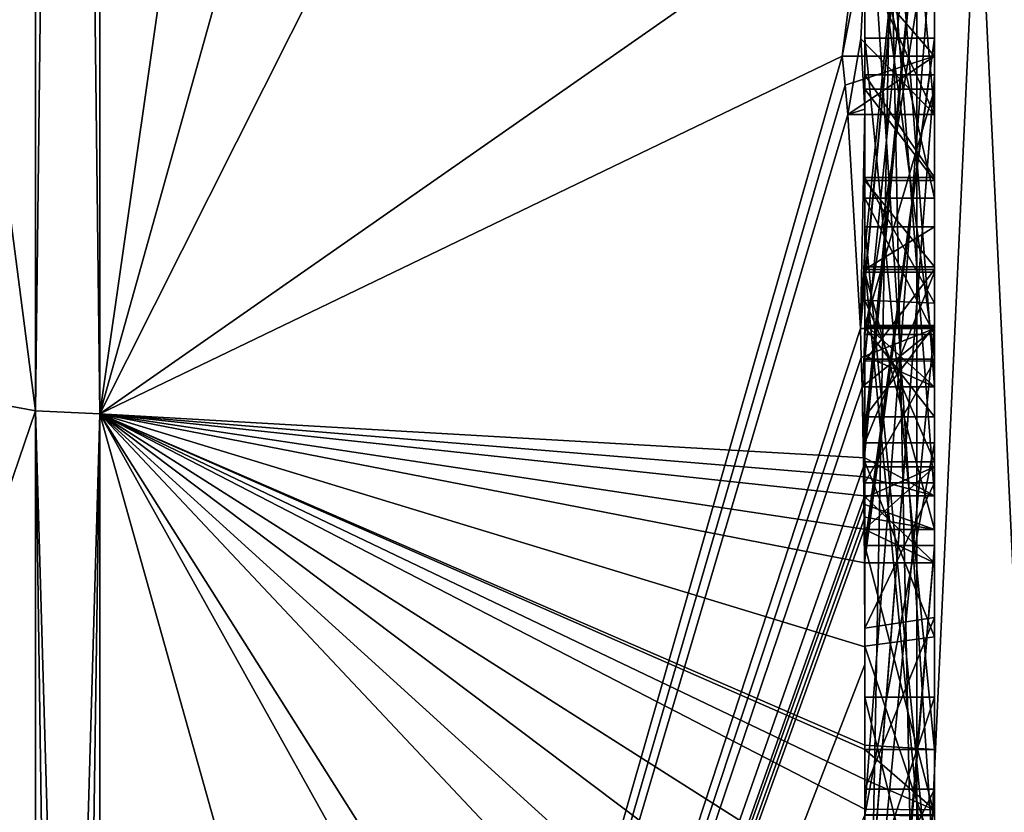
# Model space of a CAD drawing. Extents: x -23 to 470, y -1800 to 0.
# Tile 101 of 256: x 461.96 to 464.8, y -1788.69 to -1786.41. Entities that reach past the tile are written whole.
import ezdxf

# ---------------------------------------------------------------- set-up
doc = ezdxf.new("R2010")
doc.units = 0
doc.header["$LTSCALE"] = 17.087905
for name, color, linetype in [('688', 7, 'CONTINUOUS'), ('693', 7, 'CONTINUOUS'), ('694', 7, 'CONTINUOUS'), ('695', 7, 'CONTINUOUS'), ('696', 7, 'CONTINUOUS'), ('699', 7, 'CONTINUOUS'), ('700', 7, 'CONTINUOUS'), ('703', 7, 'CONTINUOUS'), ('704', 7, 'CONTINUOUS'), ('705', 7, 'CONTINUOUS'), ('708', 7, 'CONTINUOUS'), ('709', 7, 'CONTINUOUS'), ('710', 7, 'CONTINUOUS'), ('711', 7, 'CONTINUOUS'), ('712', 7, 'CONTINUOUS'), ('714', 7, 'CONTINUOUS'), ('715', 7, 'CONTINUOUS'), ('717', 7, 'CONTINUOUS'), ('718', 7, 'CONTINUOUS'), ('722', 7, 'CONTINUOUS'), ('724', 7, 'CONTINUOUS'), ('725', 7, 'CONTINUOUS'), ('726', 7, 'CONTINUOUS'), ('730', 7, 'CONTINUOUS'), ('764', 7, 'CONTINUOUS'), ('765', 7, 'CONTINUOUS'), ('810', 7, 'CONTINUOUS'), ('811', 7, 'CONTINUOUS'), ('812', 7, 'CONTINUOUS'), ('813', 7, 'CONTINUOUS'), ('814', 7, 'CONTINUOUS'), ('819', 7, 'CONTINUOUS'), ('820', 7, 'CONTINUOUS'), ('821', 7, 'CONTINUOUS'), ('825', 7, 'CONTINUOUS'), ('826', 7, 'CONTINUOUS'), ('827', 7, 'CONTINUOUS'), ('828', 7, 'CONTINUOUS'), ('829', 7, 'CONTINUOUS'), ('830', 7, 'CONTINUOUS'), ('831', 7, 'CONTINUOUS'), ('833', 7, 'CONTINUOUS'), ('834', 7, 'CONTINUOUS'), ('835', 7, 'CONTINUOUS'), ('836', 7, 'CONTINUOUS'), ('837', 7, 'CONTINUOUS'), ('838', 7, 'CONTINUOUS'), ('839', 7, 'CONTINUOUS'), ('840', 7, 'CONTINUOUS'), ('841', 7, 'CONTINUOUS'), ('848', 7, 'CONTINUOUS'), ('849', 7, 'CONTINUOUS'), ('851', 7, 'CONTINUOUS'), ('852', 7, 'CONTINUOUS')]:
    doc.layers.add(name, color=color, linetype=linetype)

msp = doc.modelspace()

# ---------------------------------------------------------------- linework, layer by layer
at = {"layer": '688', "linetype": 'CONTINUOUS'}
for points in [[(464.4, -1785.1824, -10.1674), (464.4, -1782.471, -14.7638), (464.4, -1790.0213, -1.6862), (464.4, -1785.1824, -10.1674)], [(464.4, -1787.9233, 5.4201), (464.4, -1788.7004, 4.0741), (464.4, -1782.471, 14.7638), (464.4, -1787.9233, 5.4201)], [(464.4, -1782.471, 14.7638), (464.4, -1788.7004, 4.0741), (464.4, -1790.0213, 1.6862), (464.4, -1782.471, 14.7638)], [(464.4, -1786.8623, 7.2577), (464.4, -1787.9233, 5.4201), (464.4, -1782.471, 14.7638), (464.4, -1786.8623, 7.2577)], [(464.4, -1786.5668, 7.7696), (464.4, -1786.8623, 7.2577), (464.4, -1782.471, 14.7638), (464.4, -1786.5668, 7.7696)], [(464.4, -1785.7982, 9.1008), (464.4, -1786.5668, 7.7696), (464.4, -1782.471, 14.7638), (464.4, -1785.7982, 9.1008)], [(464.4, -1787.6713, -11.6044), (464.4, -1783.1573, -15.9926), (464.4, -1785.1824, -10.1674), (464.4, -1787.6713, -11.6044)], [(464.4, -1787.2856, 12.1078), (464.4, -1785.5888, 9.4636), (464.4, -1784.868, 10.712), (464.4, -1787.2856, 12.1078)], [(464.4, -1785.0701, 11.2166), (464.4, -1785.9098, 12.2243), (464.4, -1786.6649, 12.8527), (464.4, -1785.0701, 11.2166)], [(464.4, -1787.0722, 12.3725), (464.4, -1785.0701, 11.2166), (464.4, -1786.6649, 12.8527), (464.4, -1787.0722, 12.3725)], [(464.4, -1785.3536, -9.871), (464.4, -1785.1824, -10.1674), (464.4, -1790.0213, -1.6862), (464.4, -1785.3536, -9.871)], [(464.4, -1787.3864, -11.0446), (464.4, -1785.3536, -9.871), (464.4, -1785.8936, -8.9356), (464.4, -1787.3864, -11.0446)], [(464.4, -1785.8936, -8.9356), (464.4, -1785.3536, -9.871), (464.4, -1790.0213, -1.6862), (464.4, -1785.8936, -8.9356)], [(464.4, -1787.5981, 11.7025), (464.4, -1785.5888, 9.4636), (464.4, -1787.4432, 11.9061), (464.4, -1787.5981, 11.7025)], [(464.4, -1787.4432, 11.9061), (464.4, -1785.5888, 9.4636), (464.4, -1787.2856, 12.1078), (464.4, -1787.4432, 11.9061)], [(464.4, -1788.8863, 9.752), (464.4, -1786.5668, 7.7696), (464.4, -1785.7982, 9.1008), (464.4, -1788.8863, 9.752)], [(464.4, -1786.0881, -8.5986), (464.4, -1785.8936, -8.9356), (464.4, -1790.0213, -1.6862), (464.4, -1786.0881, -8.5986)], [(464.4, -1785.9098, 12.2243), (464.4, -1786.2421, 13.3196), (464.4, -1786.6649, 12.8527), (464.4, -1785.9098, 12.2243)], [(464.4, -1786.9225, 10.4447), (464.4, -1787.3148, 9.7653), (464.4, -1786.0428, 9.4851), (464.4, -1786.9225, 10.4447)], [(464.4, -1788.6844, -10.0976), (464.4, -1786.0881, -8.5986), (464.4, -1786.8713, -7.8502), (464.4, -1788.6844, -10.0976)], [(464.4, -1786.8713, -7.8502), (464.4, -1786.0881, -8.5986), (464.4, -1786.608, -7.6982), (464.4, -1786.8713, -7.8502)], [(464.4, -1786.608, -7.6982), (464.4, -1786.0881, -8.5986), (464.4, -1790.0213, -1.6862), (464.4, -1786.608, -7.6982)], [(464.4, -1787.9214, -11.2588), (464.4, -1786.4607, -9.2163), (464.4, -1788.4993, -10.3934), (464.4, -1787.9214, -11.2588)], [(464.4, -1789.158, 9.2656), (464.4, -1786.5668, 7.7696), (464.4, -1789.024, 9.5097), (464.4, -1789.158, 9.2656)], [(464.4, -1789.024, 9.5097), (464.4, -1786.5668, 7.7696), (464.4, -1788.8863, 9.752), (464.4, -1789.024, 9.5097)], [(464.4, -1787.2894, -6.5179), (464.4, -1786.608, -7.6982), (464.4, -1790.0213, -1.6862), (464.4, -1787.2894, -6.5179)], [(464.4, -1787.2164, 6.8471), (464.4, -1787.9233, 5.4201), (464.4, -1786.8623, 7.2577), (464.4, -1787.2164, 6.8471)], [(464.4, -1787.1201, -7.4194), (464.4, -1788.6844, -10.0976), (464.4, -1786.8713, -7.8502), (464.4, -1787.1201, -7.4194)], [(464.4, -1787.0044, 7.6196), (464.4, -1789.0759, 8.8156), (464.4, -1787.1278, 7.406), (464.4, -1787.0044, 7.6196)], [(464.4, -1788.9428, -9.0462), (464.4, -1788.6844, -10.0976), (464.4, -1787.1201, -7.4194), (464.4, -1788.9428, -9.0462)], [(464.4, -1789.1915, -8.6153), (464.4, -1788.9428, -9.0462), (464.4, -1787.1201, -7.4194), (464.4, -1789.1915, -8.6153)], [(464.4, -1787.1278, 7.406), (464.4, -1789.0759, 8.8156), (464.4, -1787.3925, 7.1131), (464.4, -1787.1278, 7.406)], [(464.4, -1787.1358, 10.6833), (464.4, -1787.8058, 11.4205), (464.4, -1787.6281, 9.8308), (464.4, -1787.1358, 10.6833)], [(464.4, -1787.6825, 6.6419), (464.4, -1787.9233, 5.4201), (464.4, -1787.2164, 6.8471), (464.4, -1787.6825, 6.6419)], [(464.4, -1787.5527, -6.67), (464.4, -1787.2894, -6.5179), (464.4, -1790.0213, -1.6862), (464.4, -1787.5527, -6.67)], [(464.4, -1787.2944, -7.1174), (464.4, -1787.5527, -6.67), (464.4, -1789.3659, -8.3134), (464.4, -1787.2944, -7.1174)], [(464.4, -1787.3925, 7.1131), (464.4, -1789.0759, 8.8156), (464.4, -1787.7428, 6.9829), (464.4, -1787.3925, 7.1131)], [(464.4, -1789.3659, -8.3134), (464.4, -1787.5527, -6.67), (464.4, -1790.0213, -1.6862), (464.4, -1789.3659, -8.3134)], [(464.4, -1787.6281, 9.8308), (464.4, -1787.8058, 11.4205), (464.4, -1788.2671, 10.7532), (464.4, -1787.6281, 9.8308)], [(464.4, -1788.7017, 10.0683), (464.4, -1787.6281, 9.8308), (464.4, -1788.2671, 10.7532), (464.4, -1788.7017, 10.0683)], [(464.4, -1788.2139, 6.6461), (464.4, -1787.9233, 5.4201), (464.4, -1787.6825, 6.6419), (464.4, -1788.2139, 6.6461)], [(464.4, -1787.7428, 6.9829), (464.4, -1789.0759, 8.8156), (464.4, -1788.1618, 7.0093), (464.4, -1787.7428, 6.9829)], [(464.4, -1788.2162, -10.8298), (464.4, -1787.9214, -11.2588), (464.4, -1788.4993, -10.3934), (464.4, -1788.2162, -10.8298)], [(464.4, -1790.2826, 6.7822), (464.4, -1787.9233, 5.4201), (464.4, -1789.9704, 7.5706), (464.4, -1790.2826, 6.7822)], [(464.4, -1789.9704, 7.5706), (464.4, -1787.9233, 5.4201), (464.4, -1789.3232, 7.2874), (464.4, -1789.9704, 7.5706)], [(464.4, -1789.3232, 7.2874), (464.4, -1787.9233, 5.4201), (464.4, -1788.8118, 6.8832), (464.4, -1789.3232, 7.2874)], [(464.4, -1788.8118, 6.8832), (464.4, -1787.9233, 5.4201), (464.4, -1788.2139, 6.6461), (464.4, -1788.8118, 6.8832)], [(464.4, -1788.1618, 7.0093), (464.4, -1789.0759, 8.8156), (464.4, -1788.6269, 7.2036), (464.4, -1788.1618, 7.0093)], [(464.4, -1788.3609, 5.2701), (464.4, -1789.1656, 5.7347), (464.4, -1788.9637, 4.2261), (464.4, -1788.3609, 5.2701)], [(464.4, -1788.6269, 7.2036), (464.4, -1789.0759, 8.8156), (464.4, -1789.0302, 7.509), (464.4, -1788.6269, 7.2036)], [(464.4, -1788.946, -9.648), (464.4, -1788.6844, -10.0976), (464.4, -1788.9428, -9.0462), (464.4, -1788.946, -9.648)]]:
    msp.add_3dface(points, dxfattribs=at)
at = {"layer": '693', "linetype": 'CONTINUOUS'}
for points in [[(462.1949, -1787.544, 15.544), (464.4, -1772.1257, 19.4998), (462.1949, -1772, 21.9825), (462.1949, -1787.544, 15.544)], [(464.4, -1779.6608, 17.9321), (464.4, -1772.1257, 19.4998), (462.1949, -1787.544, 15.544), (464.4, -1779.6608, 17.9321)], [(464.4, -1786.0038, 13.5699), (464.4, -1779.6608, 17.9321), (462.1949, -1787.544, 15.544), (464.4, -1786.0038, 13.5699)], [(464.3341, -1786.5125, 13.8636), (464.4, -1786.0038, 13.5699), (462.1949, -1787.544, 15.544), (464.3341, -1786.5125, 13.8636)], [(464.3834, -1786.2602, 13.718), (464.4, -1786.0038, 13.5699), (464.3341, -1786.5125, 13.8636), (464.3834, -1786.2602, 13.718)], [(464.4, -1786.6649, 12.8527), (464.4, -1786.2421, 13.3196), (464.3877, -1786.4626, 13.4469), (464.4, -1786.6649, 12.8527)], [(464.3508, -1786.6805, 13.5727), (464.4, -1786.6649, 12.8527), (464.3877, -1786.4626, 13.4469), (464.3508, -1786.6805, 13.5727)], [(464.3429, -1786.5961, 13.7189), (464.3341, -1786.5125, 13.8636), (462.1949, -1793.9825), (464.3429, -1786.5961, 13.7189)], [(462.1949, -1793.9825), (464.3341, -1786.5125, 13.8636), (462.1949, -1787.544, 15.544), (462.1949, -1793.9825)], [(464.3508, -1786.6805, 13.5727), (464.3429, -1786.5961, 13.7189), (462.1949, -1793.9825), (464.3508, -1786.6805, 13.5727)], [(464.3867, -1787.2981, 12.5029), (464.3508, -1786.6805, 13.5727), (462.1949, -1793.9825), (464.3867, -1787.2981, 12.5029)], [(464.4, -1786.6649, 12.8527), (464.3508, -1786.6805, 13.5727), (464.3867, -1787.2981, 12.5029), (464.4, -1786.6649, 12.8527)], [(464.4, -1787.0722, 12.3725), (464.4, -1786.6649, 12.8527), (464.3867, -1787.2981, 12.5029), (464.4, -1787.0722, 12.3725)], [(464.3967, -1787.1853, 12.4378), (464.4, -1787.0722, 12.3725), (464.3867, -1787.2981, 12.5029), (464.3967, -1787.1853, 12.4378)], [(464.3893, -1787.3819, 12.3577), (464.3867, -1787.2981, 12.5029), (462.1949, -1793.9825), (464.3893, -1787.3819, 12.3577)], [(464.4, -1787.4432, 11.9061), (464.4, -1787.2856, 12.1078), (464.3979, -1787.376, 12.1599), (464.4, -1787.4432, 11.9061)], [(464.3915, -1787.4661, 12.212), (464.3893, -1787.3819, 12.3577), (462.1949, -1793.9825), (464.3915, -1787.4661, 12.212)], [(464.3915, -1787.4661, 12.212), (464.4, -1787.4432, 11.9061), (464.3979, -1787.376, 12.1599), (464.3915, -1787.4661, 12.212)], [(464.4, -1787.4432, 11.9061), (464.3915, -1787.4661, 12.212), (464.3958, -1787.6968, 11.8124), (464.4, -1787.4432, 11.9061)], [(464.3989, -1787.6475, 11.7575), (464.4, -1787.4432, 11.9061), (464.3958, -1787.6968, 11.8124), (464.3989, -1787.6475, 11.7575)], [(464.4, -1787.5981, 11.7025), (464.4, -1787.4432, 11.9061), (464.3989, -1787.6475, 11.7575), (464.4, -1787.5981, 11.7025)], [(464.3958, -1787.6968, 11.8124), (464.3915, -1787.4661, 12.212), (462.1949, -1793.9825), (464.3958, -1787.6968, 11.8124)], [(464.3969, -1787.787, 11.656), (464.3958, -1787.6968, 11.8124), (462.1949, -1793.9825), (464.3969, -1787.787, 11.656)], [(464.3978, -1787.8775, 11.4994), (464.3969, -1787.787, 11.656), (462.1949, -1793.9825), (464.3978, -1787.8775, 11.4994)], [(464.4, -1788.2671, 10.7532), (464.4, -1787.8058, 11.4205), (462.1949, -1793.9825), (464.4, -1788.2671, 10.7532)], [(464.4, -1787.8058, 11.4205), (464.3995, -1787.8416, 11.46), (462.1949, -1793.9825), (464.4, -1787.8058, 11.4205)], [(464.3995, -1787.8416, 11.46), (464.3978, -1787.8775, 11.4994), (462.1949, -1793.9825), (464.3995, -1787.8416, 11.46)], [(464.4, -1788.7017, 10.0683), (464.4, -1788.2671, 10.7532), (462.1949, -1793.9825), (464.4, -1788.7017, 10.0683)]]:
    msp.add_3dface(points, dxfattribs=at)
at = {"layer": '694', "linetype": 'CONTINUOUS'}
for points in [[(462.1949, -1772, -21.9825), (464.4, -1783.1573, -15.9926), (462.1949, -1787.544, -15.544), (462.1949, -1772, -21.9825)], [(464.4, -1783.1573, -15.9926), (464.4, -1787.6713, -11.6044), (462.1949, -1787.544, -15.544), (464.4, -1783.1573, -15.9926)], [(464.4, -1788.2162, -10.8298), (464.4, -1788.4993, -10.3934), (462.1949, -1787.544, -15.544), (464.4, -1788.2162, -10.8298)], [(464.4, -1788.2162, -10.8298), (462.1949, -1787.544, -15.544), (464.3985, -1787.974, -11.3323), (464.4, -1788.2162, -10.8298)], [(462.1949, -1787.544, -15.544), (464.4, -1787.6713, -11.6044), (464.3992, -1787.7259, -11.6359), (462.1949, -1787.544, -15.544)], [(464.4, -1788.6844, -10.0976), (464.4, -1788.946, -9.648), (462.1949, -1787.544, -15.544), (464.4, -1788.6844, -10.0976)], [(464.4, -1788.6844, -10.0976), (462.1949, -1787.544, -15.544), (464.4, -1788.599, -10.2496), (464.4, -1788.6844, -10.0976)], [(462.1949, -1787.544, -15.544), (464.4, -1788.946, -9.648), (464.4, -1789.2061, -9.1982), (462.1949, -1787.544, -15.544)], [(464.4, -1791.0336, -4.2391), (464.4, -1791.5), (462.1949, -1787.544, -15.544), (464.4, -1791.0336, -4.2391)], [(464.4, -1791.0336, -4.2391), (462.1949, -1787.544, -15.544), (464.3979, -1789.8875, -8.0179), (464.4, -1791.0336, -4.2391)], [(464.4, -1791.5), (463.7691, -1793.1602), (462.1949, -1787.544, -15.544), (464.4, -1791.5)], [(463.7691, -1793.1602), (462.1949, -1793.9825), (462.1949, -1787.544, -15.544), (463.7691, -1793.1602)], [(464.3979, -1789.8875, -8.0179), (462.1949, -1787.544, -15.544), (464.3996, -1789.5472, -8.6073), (464.3979, -1789.8875, -8.0179)], [(464.3996, -1789.5472, -8.6073), (462.1949, -1787.544, -15.544), (464.4, -1789.2061, -9.1982), (464.3996, -1789.5472, -8.6073)], [(464.4, -1788.599, -10.2496), (462.1949, -1787.544, -15.544), (464.4, -1788.5119, -10.4006), (464.4, -1788.599, -10.2496)], [(464.4, -1788.5119, -10.4006), (462.1949, -1787.544, -15.544), (464.4, -1788.4993, -10.3934), (464.4, -1788.5119, -10.4006)], [(464.3985, -1787.974, -11.3323), (462.1949, -1787.544, -15.544), (464.3978, -1787.8771, -11.5), (464.3985, -1787.974, -11.3323)], [(464.3978, -1787.8771, -11.5), (462.1949, -1787.544, -15.544), (464.3969, -1787.7805, -11.6674), (464.3978, -1787.8771, -11.5)], [(464.3969, -1787.7805, -11.6674), (462.1949, -1787.544, -15.544), (464.3992, -1787.7259, -11.6359), (464.3969, -1787.7805, -11.6674)], [(464.4, -1787.9214, -11.2588), (464.4, -1788.2162, -10.8298), (464.3985, -1787.974, -11.3323), (464.4, -1787.9214, -11.2588)], [(464.3996, -1787.9477, -11.2955), (464.4, -1787.9214, -11.2588), (464.3985, -1787.974, -11.3323), (464.3996, -1787.9477, -11.2955)]]:
    msp.add_3dface(points, dxfattribs=at)
at = {"layer": '695', "linetype": 'CONTINUOUS'}
for points in [[(460, -1787.1626, -15.1637), (460, -1772, -21.4438), (462.0094, -1787.535, -15.535), (460, -1787.1626, -15.1637)], [(462.0094, -1787.535, -15.535), (460, -1772, -21.4438), (462.0094, -1772, -21.9698), (462.0094, -1787.535, -15.535)], [(460, -1793.444), (460, -1787.1626, -15.1637), (462.0094, -1793.9698, 0), (460, -1793.444)], [(462.0094, -1793.9698, 0), (460, -1787.1626, -15.1637), (462.0094, -1787.535, -15.535), (462.0094, -1793.9698, 0)]]:
    msp.add_3dface(points, dxfattribs=at)
at = {"layer": '696', "linetype": 'CONTINUOUS'}
for points in [[(460, -1772, 21.4438), (460, -1787.1626, 15.1637), (462.0094, -1772, 21.9698), (460, -1772, 21.4438)], [(462.0094, -1772, 21.9698), (460, -1787.1626, 15.1637), (462.0094, -1787.535, 15.535), (462.0094, -1772, 21.9698)], [(460, -1787.1626, 15.1637), (460, -1793.444), (462.0094, -1787.535, 15.535), (460, -1787.1626, 15.1637)], [(460, -1793.444), (462.0094, -1793.9698, 0), (462.0094, -1787.535, 15.535), (460, -1793.444)]]:
    msp.add_3dface(points, dxfattribs=at)
at = {"layer": '699', "linetype": 'CONTINUOUS'}
for points in [[(462.1949, -1787.544, 15.544), (462.1949, -1772, 21.9825), (462.0094, -1787.535, 15.535), (462.1949, -1787.544, 15.544)], [(462.1949, -1772, 21.9825), (462.0094, -1772, 21.9698), (462.0094, -1787.535, 15.535), (462.1949, -1772, 21.9825)], [(462.0094, -1793.9698, 0), (462.1949, -1787.544, 15.544), (462.0094, -1787.535, 15.535), (462.0094, -1793.9698, 0)], [(462.1949, -1787.544, 15.544), (462.0094, -1793.9698, 0), (462.1016, -1793.9849, 0), (462.1949, -1787.544, 15.544)], [(462.1949, -1793.9825), (462.1949, -1787.544, 15.544), (462.1016, -1793.9849, 0), (462.1949, -1793.9825)]]:
    msp.add_3dface(points, dxfattribs=at)
at = {"layer": '700', "linetype": 'CONTINUOUS'}
for points in [[(462.1949, -1772, -21.9825), (462.1949, -1787.544, -15.544), (462.0094, -1772, -21.9698), (462.1949, -1772, -21.9825)], [(462.1949, -1787.544, -15.544), (462.0094, -1787.535, -15.535), (462.0094, -1772, -21.9698), (462.1949, -1787.544, -15.544)], [(462.1949, -1787.544, -15.544), (462.1949, -1793.9825), (462.0094, -1787.535, -15.535), (462.1949, -1787.544, -15.544)], [(462.0094, -1787.535, -15.535), (462.1949, -1793.9825), (462.1016, -1793.9849, 0), (462.0094, -1787.535, -15.535)], [(462.0094, -1793.9698, 0), (462.0094, -1787.535, -15.535), (462.1016, -1793.9849, 0), (462.0094, -1793.9698, 0)]]:
    msp.add_3dface(points, dxfattribs=at)
at = {"layer": '703', "linetype": 'CONTINUOUS'}
for points in [[(464.6, -1787.7805, -11.6674), (464.6, -1785.1824, -10.1674), (464.6, -1785.3536, -9.871), (464.6, -1787.7805, -11.6674)], [(464.6, -1787.3864, -11.0446), (464.6, -1787.7805, -11.6674), (464.6, -1785.3536, -9.871), (464.6, -1787.3864, -11.0446)], [(464.6, -1786.4607, -9.2163), (464.6, -1787.974, -11.3323), (464.6, -1785.8936, -8.9356), (464.6, -1786.4607, -9.2163)], [(464.6, -1785.8936, -8.9356), (464.6, -1787.974, -11.3323), (464.6, -1787.3864, -11.0446), (464.6, -1785.8936, -8.9356)], [(464.6, -1786.0881, -8.5986), (464.6, -1786.4607, -9.2163), (464.6, -1785.8936, -8.9356), (464.6, -1786.0881, -8.5986)], [(464.6, -1788.5119, -10.4006), (464.6, -1786.4607, -9.2163), (464.6, -1786.0881, -8.5986), (464.6, -1788.5119, -10.4006)], [(464.6, -1788.6862, -10.0986), (464.6, -1788.5119, -10.4006), (464.6, -1786.0881, -8.5986), (464.6, -1788.6862, -10.0986)], [(464.6, -1786.608, -7.6982), (464.6, -1787.2894, -6.5179), (464.6, -1786.8713, -7.8502), (464.6, -1786.608, -7.6982)], [(464.6, -1786.8713, -7.8502), (464.6, -1787.2894, -6.5179), (464.6, -1787.1201, -7.4194), (464.6, -1786.8713, -7.8502)], [(464.6, -1787.2894, -6.5179), (464.6, -1787.2944, -7.1174), (464.6, -1787.1201, -7.4194), (464.6, -1787.2894, -6.5179)], [(464.6, -1787.1201, -7.4194), (464.6, -1787.2944, -7.1174), (464.6, -1789.1915, -8.6153), (464.6, -1787.1201, -7.4194)], [(464.6, -1787.5527, -6.67), (464.6, -1787.2944, -7.1174), (464.6, -1787.2894, -6.5179), (464.6, -1787.5527, -6.67)], [(464.6, -1787.2944, -7.1174), (464.6, -1789.3659, -8.3134), (464.6, -1789.1915, -8.6153), (464.6, -1787.2944, -7.1174)], [(464.6, -1787.974, -11.3323), (464.6, -1787.7805, -11.6674), (464.6, -1787.3864, -11.0446), (464.6, -1787.974, -11.3323)]]:
    msp.add_3dface(points, dxfattribs=at)
at = {"layer": '704', "linetype": 'CONTINUOUS'}
for points in [[(464.4, -1787.1201, -7.4194), (464.4, -1786.8713, -7.8502), (464.6, -1787.1201, -7.4194), (464.4, -1787.1201, -7.4194)], [(464.4, -1786.8713, -7.8502), (464.6, -1786.8713, -7.8502), (464.6, -1787.1201, -7.4194), (464.4, -1786.8713, -7.8502)]]:
    msp.add_3dface(points, dxfattribs=at)
at = {"layer": '705', "linetype": 'CONTINUOUS'}
for points in [[(464.4, -1789.1915, -8.6153), (464.4, -1787.1201, -7.4194), (464.6, -1789.1915, -8.6153), (464.4, -1789.1915, -8.6153)], [(464.4, -1787.1201, -7.4194), (464.6, -1787.1201, -7.4194), (464.6, -1789.1915, -8.6153), (464.4, -1787.1201, -7.4194)]]:
    msp.add_3dface(points, dxfattribs=at)
at = {"layer": '708', "linetype": 'CONTINUOUS'}
for points in [[(464.3978, -1787.8771, -11.5), (464.3969, -1787.7805, -11.6674), (464.6, -1787.974, -11.3323), (464.3978, -1787.8771, -11.5)], [(464.3969, -1787.7805, -11.6674), (464.6, -1787.7805, -11.6674), (464.6, -1787.974, -11.3323), (464.3969, -1787.7805, -11.6674)], [(464.3985, -1787.974, -11.3323), (464.3978, -1787.8771, -11.5), (464.6, -1787.974, -11.3323), (464.3985, -1787.974, -11.3323)]]:
    msp.add_3dface(points, dxfattribs=at)
at = {"layer": '709', "linetype": 'CONTINUOUS'}
for points in [[(464.3996, -1787.9477, -11.2955), (464.3985, -1787.974, -11.3323), (464.6, -1786.4607, -9.2163), (464.3996, -1787.9477, -11.2955)], [(464.3985, -1787.974, -11.3323), (464.6, -1787.974, -11.3323), (464.6, -1786.4607, -9.2163), (464.3985, -1787.974, -11.3323)], [(464.4, -1787.9214, -11.2588), (464.3996, -1787.9477, -11.2955), (464.6, -1786.4607, -9.2163), (464.4, -1787.9214, -11.2588)], [(464.4, -1786.4607, -9.2163), (464.4, -1787.9214, -11.2588), (464.6, -1786.4607, -9.2163), (464.4, -1786.4607, -9.2163)]]:
    msp.add_3dface(points, dxfattribs=at)
at = {"layer": '710', "linetype": 'CONTINUOUS'}
for points in [[(464.4, -1788.4993, -10.3934), (464.4, -1786.4607, -9.2163), (464.6, -1788.5119, -10.4006), (464.4, -1788.4993, -10.3934)], [(464.4, -1786.4607, -9.2163), (464.6, -1786.4607, -9.2163), (464.6, -1788.5119, -10.4006), (464.4, -1786.4607, -9.2163)], [(464.4, -1788.5119, -10.4006), (464.4, -1788.4993, -10.3934), (464.6, -1788.5119, -10.4006), (464.4, -1788.5119, -10.4006)]]:
    msp.add_3dface(points, dxfattribs=at)
at = {"layer": '711', "linetype": 'CONTINUOUS'}
for points in [[(464.4, -1788.599, -10.2496), (464.4, -1788.5119, -10.4006), (464.6, -1788.6862, -10.0986), (464.4, -1788.599, -10.2496)], [(464.4, -1788.5119, -10.4006), (464.6, -1788.5119, -10.4006), (464.6, -1788.6862, -10.0986), (464.4, -1788.5119, -10.4006)], [(464.4, -1788.6844, -10.0976), (464.4, -1788.599, -10.2496), (464.6, -1788.6862, -10.0986), (464.4, -1788.6844, -10.0976)]]:
    msp.add_3dface(points, dxfattribs=at)
at = {"layer": '712', "linetype": 'CONTINUOUS'}
for points in [[(464.4, -1786.0881, -8.5986), (464.4, -1788.6844, -10.0976), (464.6, -1786.0881, -8.5986), (464.4, -1786.0881, -8.5986)], [(464.4, -1788.6844, -10.0976), (464.6, -1788.6862, -10.0986), (464.6, -1786.0881, -8.5986), (464.4, -1788.6844, -10.0976)]]:
    msp.add_3dface(points, dxfattribs=at)
at = {"layer": '714', "linetype": 'CONTINUOUS'}
for points in [[(464.4, -1787.3864, -11.0446), (464.4, -1785.8936, -8.9356), (464.6, -1787.3864, -11.0446), (464.4, -1787.3864, -11.0446)], [(464.4, -1785.8936, -8.9356), (464.6, -1785.8936, -8.9356), (464.6, -1787.3864, -11.0446), (464.4, -1785.8936, -8.9356)]]:
    msp.add_3dface(points, dxfattribs=at)
at = {"layer": '715', "linetype": 'CONTINUOUS'}
for points in [[(464.4, -1785.3536, -9.871), (464.4, -1787.3864, -11.0446), (464.6, -1785.3536, -9.871), (464.4, -1785.3536, -9.871)], [(464.4, -1787.3864, -11.0446), (464.6, -1787.3864, -11.0446), (464.6, -1785.3536, -9.871), (464.4, -1787.3864, -11.0446)]]:
    msp.add_3dface(points, dxfattribs=at)
at = {"layer": '717', "linetype": 'CONTINUOUS'}
for points in [[(464.4, -1787.6713, -11.6044), (464.4, -1785.1824, -10.1674), (464.6, -1787.7805, -11.6674), (464.4, -1787.6713, -11.6044)], [(464.4, -1785.1824, -10.1674), (464.6, -1785.1824, -10.1674), (464.6, -1787.7805, -11.6674), (464.4, -1785.1824, -10.1674)], [(464.3992, -1787.7259, -11.6359), (464.4, -1787.6713, -11.6044), (464.6, -1787.7805, -11.6674), (464.3992, -1787.7259, -11.6359)], [(464.3969, -1787.7805, -11.6674), (464.3992, -1787.7259, -11.6359), (464.6, -1787.7805, -11.6674), (464.3969, -1787.7805, -11.6674)]]:
    msp.add_3dface(points, dxfattribs=at)
at = {"layer": '718', "linetype": 'CONTINUOUS'}
for points in [[(464.6, -1786.6805, 13.5727), (464.6, -1784.4525, 12.2864), (464.6, -1783.9144, 12.3636), (464.6, -1786.6805, 13.5727)], [(464.6, -1786.5125, 13.8636), (464.6, -1786.6805, 13.5727), (464.6, -1783.9144, 12.3636), (464.6, -1786.5125, 13.8636)], [(464.6, -1787.4661, 12.212), (464.6, -1784.868, 10.712), (464.6, -1785.0701, 11.2166), (464.6, -1787.4661, 12.212)], [(464.6, -1787.2981, 12.5029), (464.6, -1787.4661, 12.212), (464.6, -1785.0701, 11.2166), (464.6, -1787.2981, 12.5029)], [(464.6, -1785.5888, 9.4636), (464.6, -1787.6968, 11.8124), (464.6, -1786.9225, 10.4447), (464.6, -1785.5888, 9.4636)], [(464.6, -1786.0428, 9.4851), (464.6, -1785.5888, 9.4636), (464.6, -1786.9225, 10.4447), (464.6, -1786.0428, 9.4851)], [(464.6, -1788.8863, 9.752), (464.6, -1785.7982, 9.1008), (464.6, -1788.7035, 10.0687), (464.6, -1788.8863, 9.752)], [(464.6, -1788.7035, 10.0687), (464.6, -1785.7982, 9.1008), (464.6, -1787.6281, 9.8308), (464.6, -1788.7035, 10.0687)], [(464.6, -1787.6281, 9.8308), (464.6, -1785.7982, 9.1008), (464.6, -1787.3148, 9.7653), (464.6, -1787.6281, 9.8308)], [(464.6, -1787.3148, 9.7653), (464.6, -1785.7982, 9.1008), (464.6, -1786.0428, 9.4851), (464.6, -1787.3148, 9.7653)], [(464.6, -1786.5668, 7.7696), (464.6, -1789.1649, 9.2696), (464.6, -1789.0759, 8.8156), (464.6, -1786.5668, 7.7696)], [(464.6, -1786.8623, 7.2577), (464.6, -1786.5668, 7.7696), (464.6, -1787.0044, 7.6196), (464.6, -1786.8623, 7.2577)], [(464.6, -1786.5668, 7.7696), (464.6, -1789.0759, 8.8156), (464.6, -1787.0044, 7.6196), (464.6, -1786.5668, 7.7696)], [(464.6, -1787.2248, 6.8404), (464.6, -1786.8623, 7.2577), (464.6, -1787.3909, 7.1138), (464.6, -1787.2248, 6.8404)], [(464.6, -1787.3909, 7.1138), (464.6, -1786.8623, 7.2577), (464.6, -1787.1278, 7.406), (464.6, -1787.3909, 7.1138)], [(464.6, -1787.1278, 7.406), (464.6, -1786.8623, 7.2577), (464.6, -1787.0044, 7.6196), (464.6, -1787.1278, 7.406)], [(464.6, -1787.1358, 10.6833), (464.6, -1787.6281, 9.8308), (464.6, -1786.9225, 10.4447), (464.6, -1787.1358, 10.6833)], [(464.6, -1787.6281, 9.8308), (464.6, -1787.3148, 9.7653), (464.6, -1786.9225, 10.4447), (464.6, -1787.6281, 9.8308)], [(464.6, -1787.6968, 11.8124), (464.6, -1787.1358, 10.6833), (464.6, -1786.9225, 10.4447), (464.6, -1787.6968, 11.8124)], [(464.6, -1787.8775, 11.4994), (464.6, -1787.1358, 10.6833), (464.6, -1787.6968, 11.8124), (464.6, -1787.8775, 11.4994)], [(464.6, -1787.6825, 6.6419), (464.6, -1787.2248, 6.8404), (464.6, -1788.1316, 7.0018), (464.6, -1787.6825, 6.6419)], [(464.6, -1788.1316, 7.0018), (464.6, -1787.2248, 6.8404), (464.6, -1787.7428, 6.9829), (464.6, -1788.1316, 7.0018)], [(464.6, -1787.7428, 6.9829), (464.6, -1787.2248, 6.8404), (464.6, -1787.3909, 7.1138), (464.6, -1787.7428, 6.9829)], [(464.6, -1788.1869, 6.6399), (464.6, -1787.6825, 6.6419), (464.6, -1789.346, 7.3126), (464.6, -1788.1869, 6.6399)], [(464.6, -1789.346, 7.3126), (464.6, -1787.6825, 6.6419), (464.6, -1789.5904, 7.7501), (464.6, -1789.346, 7.3126)], [(464.6, -1789.5904, 7.7501), (464.6, -1787.6825, 6.6419), (464.6, -1788.6269, 7.2036), (464.6, -1789.5904, 7.7501)], [(464.6, -1788.6269, 7.2036), (464.6, -1787.6825, 6.6419), (464.6, -1788.1316, 7.0018), (464.6, -1788.6269, 7.2036)], [(464.6, -1787.9233, 5.4201), (464.6, -1790.5214, 6.9201), (464.6, -1790.4324, 6.4661), (464.6, -1787.9233, 5.4201)], [(464.6, -1788.7004, 4.0741), (464.6, -1787.9233, 5.4201), (464.6, -1788.9637, 4.2261), (464.6, -1788.7004, 4.0741)], [(464.6, -1788.9637, 4.2261), (464.6, -1787.9233, 5.4201), (464.6, -1788.3609, 5.2701), (464.6, -1788.9637, 4.2261)], [(464.6, -1788.3609, 5.2701), (464.6, -1787.9233, 5.4201), (464.6, -1789.1656, 5.7347), (464.6, -1788.3609, 5.2701)], [(464.6, -1789.1656, 5.7347), (464.6, -1787.9233, 5.4201), (464.6, -1789.4289, 5.8867), (464.6, -1789.1656, 5.7347)], [(464.6, -1789.4289, 5.8867), (464.6, -1787.9233, 5.4201), (464.6, -1790.4324, 6.4661), (464.6, -1789.4289, 5.8867)], [(464.6, -1788.8118, 6.8832), (464.6, -1788.1869, 6.6399), (464.6, -1789.346, 7.3126), (464.6, -1788.8118, 6.8832)], [(464.6, -1789.0535, 7.5329), (464.6, -1789.5904, 7.7501), (464.6, -1788.6269, 7.2036), (464.6, -1789.0535, 7.5329)]]:
    msp.add_3dface(points, dxfattribs=at)
at = {"layer": '722', "linetype": 'CONTINUOUS'}
for points in [[(464.4, -1787.2856, 12.1078), (464.4, -1784.868, 10.712), (464.6, -1787.4661, 12.212), (464.4, -1787.2856, 12.1078)], [(464.4, -1784.868, 10.712), (464.6, -1784.868, 10.712), (464.6, -1787.4661, 12.212), (464.4, -1784.868, 10.712)], [(464.3979, -1787.376, 12.1599), (464.4, -1787.2856, 12.1078), (464.6, -1787.4661, 12.212), (464.3979, -1787.376, 12.1599)], [(464.3915, -1787.4661, 12.212), (464.3979, -1787.376, 12.1599), (464.6, -1787.4661, 12.212), (464.3915, -1787.4661, 12.212)]]:
    msp.add_3dface(points, dxfattribs=at)
at = {"layer": '724', "linetype": 'CONTINUOUS'}
for points in [[(464.4, -1788.8863, 9.752), (464.4, -1785.7982, 9.1008), (464.6, -1788.8863, 9.752), (464.4, -1788.8863, 9.752)], [(464.4, -1785.7982, 9.1008), (464.6, -1785.7982, 9.1008), (464.6, -1788.8863, 9.752), (464.4, -1785.7982, 9.1008)]]:
    msp.add_3dface(points, dxfattribs=at)
at = {"layer": '725', "linetype": 'CONTINUOUS'}
for points in [[(464.4, -1787.2164, 6.8471), (464.4, -1786.8623, 7.2577), (464.6, -1787.2248, 6.8404), (464.4, -1787.2164, 6.8471)], [(464.4, -1786.8623, 7.2577), (464.6, -1786.8623, 7.2577), (464.6, -1787.2248, 6.8404), (464.4, -1786.8623, 7.2577)], [(464.4, -1787.6825, 6.6419), (464.4, -1787.2164, 6.8471), (464.6, -1787.6825, 6.6419), (464.4, -1787.6825, 6.6419)], [(464.4, -1787.2164, 6.8471), (464.6, -1787.2248, 6.8404), (464.6, -1787.6825, 6.6419), (464.4, -1787.2164, 6.8471)]]:
    msp.add_3dface(points, dxfattribs=at)
at = {"layer": '726', "linetype": 'CONTINUOUS'}
for points in [[(464.4, -1788.2139, 6.6461), (464.4, -1787.6825, 6.6419), (464.6, -1788.1869, 6.6399), (464.4, -1788.2139, 6.6461)], [(464.4, -1787.6825, 6.6419), (464.6, -1787.6825, 6.6419), (464.6, -1788.1869, 6.6399), (464.4, -1787.6825, 6.6419)], [(464.4, -1788.2139, 6.6461), (464.6, -1788.1869, 6.6399), (464.6, -1788.8118, 6.8832), (464.4, -1788.2139, 6.6461)], [(464.4, -1788.8118, 6.8832), (464.4, -1788.2139, 6.6461), (464.6, -1788.8118, 6.8832), (464.4, -1788.8118, 6.8832)]]:
    msp.add_3dface(points, dxfattribs=at)
at = {"layer": '730', "linetype": 'CONTINUOUS'}
for points in [[(464.4, -1786.5668, 7.7696), (464.4, -1789.158, 9.2656), (464.6, -1786.5668, 7.7696), (464.4, -1786.5668, 7.7696)], [(464.4, -1789.158, 9.2656), (464.4, -1789.1649, 9.2696), (464.6, -1786.5668, 7.7696), (464.4, -1789.158, 9.2656)], [(464.4, -1789.1649, 9.2696), (464.6, -1789.1649, 9.2696), (464.6, -1786.5668, 7.7696), (464.4, -1789.1649, 9.2696)]]:
    msp.add_3dface(points, dxfattribs=at)
at = {"layer": '764', "linetype": 'CONTINUOUS'}
for points in [[(464.9, -1789.5332, 1.5315), (464.9, -1782.093, 14.4185), (464.549, -1782.2017, 14.518), (464.9, -1789.5332, 1.5315)], [(464.4, -1782.471, 14.7638), (464.549, -1789.6738, 1.5759), (464.549, -1782.2017, 14.518), (464.4, -1782.471, 14.7638)], [(464.549, -1789.6738, 1.5759), (464.9, -1789.5332, 1.5315), (464.549, -1782.2017, 14.518), (464.549, -1789.6738, 1.5759)], [(464.4, -1782.471, 14.7638), (464.4, -1790.0213, 1.6862), (464.549, -1789.6738, 1.5759), (464.4, -1782.471, 14.7638)]]:
    msp.add_3dface(points, dxfattribs=at)
at = {"layer": '765', "linetype": 'CONTINUOUS'}
for points in [[(464.9, -1782.093, -14.4185), (464.9, -1789.5332, -1.5315), (464.549, -1789.6738, -1.5759), (464.9, -1782.093, -14.4185)], [(464.549, -1782.2017, -14.518), (464.9, -1782.093, -14.4185), (464.549, -1789.6738, -1.5759), (464.549, -1782.2017, -14.518)], [(464.4, -1790.0213, -1.6862), (464.4, -1782.471, -14.7638), (464.549, -1782.2017, -14.518), (464.4, -1790.0213, -1.6862)], [(464.4, -1790.0213, -1.6862), (464.549, -1782.2017, -14.518), (464.549, -1789.6738, -1.5759), (464.4, -1790.0213, -1.6862)]]:
    msp.add_3dface(points, dxfattribs=at)
at = {"layer": '810', "linetype": 'CONTINUOUS'}
for points in [[(464.4, -1786.8713, -7.8502), (464.4, -1786.608, -7.6982), (464.6, -1786.8713, -7.8502), (464.4, -1786.8713, -7.8502)], [(464.4, -1786.608, -7.6982), (464.6, -1786.608, -7.6982), (464.6, -1786.8713, -7.8502), (464.4, -1786.608, -7.6982)]]:
    msp.add_3dface(points, dxfattribs=at)
at = {"layer": '811', "linetype": 'CONTINUOUS'}
for points in [[(464.4, -1786.608, -7.6982), (464.4, -1787.2894, -6.5179), (464.6, -1786.608, -7.6982), (464.4, -1786.608, -7.6982)], [(464.4, -1787.2894, -6.5179), (464.6, -1787.2894, -6.5179), (464.6, -1786.608, -7.6982), (464.4, -1787.2894, -6.5179)]]:
    msp.add_3dface(points, dxfattribs=at)
at = {"layer": '812', "linetype": 'CONTINUOUS'}
for points in [[(464.4, -1787.2894, -6.5179), (464.4, -1787.5527, -6.67), (464.6, -1787.2894, -6.5179), (464.4, -1787.2894, -6.5179)], [(464.4, -1787.5527, -6.67), (464.6, -1787.5527, -6.67), (464.6, -1787.2894, -6.5179), (464.4, -1787.5527, -6.67)]]:
    msp.add_3dface(points, dxfattribs=at)
at = {"layer": '813', "linetype": 'CONTINUOUS'}
for points in [[(464.4, -1787.5527, -6.67), (464.4, -1787.2944, -7.1174), (464.6, -1787.5527, -6.67), (464.4, -1787.5527, -6.67)], [(464.4, -1787.2944, -7.1174), (464.6, -1787.2944, -7.1174), (464.6, -1787.5527, -6.67), (464.4, -1787.2944, -7.1174)]]:
    msp.add_3dface(points, dxfattribs=at)
at = {"layer": '814', "linetype": 'CONTINUOUS'}
for points in [[(464.4, -1787.2944, -7.1174), (464.4, -1789.3659, -8.3134), (464.6, -1787.2944, -7.1174), (464.4, -1787.2944, -7.1174)], [(464.4, -1789.3659, -8.3134), (464.6, -1789.3659, -8.3134), (464.6, -1787.2944, -7.1174), (464.4, -1789.3659, -8.3134)]]:
    msp.add_3dface(points, dxfattribs=at)
at = {"layer": '819', "linetype": 'CONTINUOUS'}
for points in [[(464.3834, -1786.2602, 13.718), (464.6, -1786.5125, 13.8636), (464.6, -1783.9144, 12.3636), (464.3834, -1786.2602, 13.718)], [(464.3834, -1786.2602, 13.718), (464.3341, -1786.5125, 13.8636), (464.6, -1786.5125, 13.8636), (464.3834, -1786.2602, 13.718)]]:
    msp.add_3dface(points, dxfattribs=at)
at = {"layer": '820', "linetype": 'CONTINUOUS'}
for points in [[(464.3341, -1786.5125, 13.8636), (464.3429, -1786.5961, 13.7189), (464.6, -1786.5125, 13.8636), (464.3341, -1786.5125, 13.8636)], [(464.3429, -1786.5961, 13.7189), (464.3508, -1786.6805, 13.5727), (464.6, -1786.5125, 13.8636), (464.3429, -1786.5961, 13.7189)], [(464.3508, -1786.6805, 13.5727), (464.6, -1786.6805, 13.5727), (464.6, -1786.5125, 13.8636), (464.3508, -1786.6805, 13.5727)]]:
    msp.add_3dface(points, dxfattribs=at)
at = {"layer": '821', "linetype": 'CONTINUOUS'}
for points in [[(464.4, -1786.2421, 13.3196), (464.4, -1784.4525, 12.2864), (464.6, -1786.6805, 13.5727), (464.4, -1786.2421, 13.3196)], [(464.4, -1784.4525, 12.2864), (464.6, -1784.4525, 12.2864), (464.6, -1786.6805, 13.5727), (464.4, -1784.4525, 12.2864)], [(464.3877, -1786.4626, 13.4469), (464.4, -1786.2421, 13.3196), (464.6, -1786.6805, 13.5727), (464.3877, -1786.4626, 13.4469)], [(464.3508, -1786.6805, 13.5727), (464.3877, -1786.4626, 13.4469), (464.6, -1786.6805, 13.5727), (464.3508, -1786.6805, 13.5727)]]:
    msp.add_3dface(points, dxfattribs=at)
at = {"layer": '825', "linetype": 'CONTINUOUS'}
for points in [[(464.3967, -1787.1853, 12.4378), (464.3867, -1787.2981, 12.5029), (464.6, -1785.0701, 11.2166), (464.3967, -1787.1853, 12.4378)], [(464.3867, -1787.2981, 12.5029), (464.6, -1787.2981, 12.5029), (464.6, -1785.0701, 11.2166), (464.3867, -1787.2981, 12.5029)], [(464.4, -1787.0722, 12.3725), (464.3967, -1787.1853, 12.4378), (464.6, -1785.0701, 11.2166), (464.4, -1787.0722, 12.3725)], [(464.4, -1785.0701, 11.2166), (464.4, -1787.0722, 12.3725), (464.6, -1785.0701, 11.2166), (464.4, -1785.0701, 11.2166)]]:
    msp.add_3dface(points, dxfattribs=at)
at = {"layer": '826', "linetype": 'CONTINUOUS'}
for points in [[(464.3867, -1787.2981, 12.5029), (464.3893, -1787.3819, 12.3577), (464.6, -1787.2981, 12.5029), (464.3867, -1787.2981, 12.5029)], [(464.3893, -1787.3819, 12.3577), (464.3915, -1787.4661, 12.212), (464.6, -1787.2981, 12.5029), (464.3893, -1787.3819, 12.3577)], [(464.3915, -1787.4661, 12.212), (464.6, -1787.4661, 12.212), (464.6, -1787.2981, 12.5029), (464.3915, -1787.4661, 12.212)]]:
    msp.add_3dface(points, dxfattribs=at)
at = {"layer": '827', "linetype": 'CONTINUOUS'}
for points in [[(464.3989, -1787.6475, 11.7575), (464.3958, -1787.6968, 11.8124), (464.6, -1785.5888, 9.4636), (464.3989, -1787.6475, 11.7575)], [(464.3958, -1787.6968, 11.8124), (464.6, -1787.6968, 11.8124), (464.6, -1785.5888, 9.4636), (464.3958, -1787.6968, 11.8124)], [(464.4, -1787.5981, 11.7025), (464.3989, -1787.6475, 11.7575), (464.6, -1785.5888, 9.4636), (464.4, -1787.5981, 11.7025)], [(464.4, -1785.5888, 9.4636), (464.4, -1787.5981, 11.7025), (464.6, -1785.5888, 9.4636), (464.4, -1785.5888, 9.4636)]]:
    msp.add_3dface(points, dxfattribs=at)
at = {"layer": '828', "linetype": 'CONTINUOUS'}
for points in [[(464.3958, -1787.6968, 11.8124), (464.3969, -1787.787, 11.656), (464.6, -1787.6968, 11.8124), (464.3958, -1787.6968, 11.8124)], [(464.3969, -1787.787, 11.656), (464.3978, -1787.8775, 11.4994), (464.6, -1787.6968, 11.8124), (464.3969, -1787.787, 11.656)], [(464.3978, -1787.8775, 11.4994), (464.6, -1787.8775, 11.4994), (464.6, -1787.6968, 11.8124), (464.3978, -1787.8775, 11.4994)]]:
    msp.add_3dface(points, dxfattribs=at)
at = {"layer": '829', "linetype": 'CONTINUOUS'}
for points in [[(464.4, -1787.8058, 11.4205), (464.4, -1787.1358, 10.6833), (464.6, -1787.8775, 11.4994), (464.4, -1787.8058, 11.4205)], [(464.4, -1787.1358, 10.6833), (464.6, -1787.1358, 10.6833), (464.6, -1787.8775, 11.4994), (464.4, -1787.1358, 10.6833)], [(464.3995, -1787.8416, 11.46), (464.4, -1787.8058, 11.4205), (464.6, -1787.8775, 11.4994), (464.3995, -1787.8416, 11.46)], [(464.3978, -1787.8775, 11.4994), (464.3995, -1787.8416, 11.46), (464.6, -1787.8775, 11.4994), (464.3978, -1787.8775, 11.4994)]]:
    msp.add_3dface(points, dxfattribs=at)
at = {"layer": '830', "linetype": 'CONTINUOUS'}
for points in [[(464.4, -1787.1358, 10.6833), (464.4, -1787.6281, 9.8308), (464.6, -1787.1358, 10.6833), (464.4, -1787.1358, 10.6833)], [(464.4, -1787.6281, 9.8308), (464.6, -1787.6281, 9.8308), (464.6, -1787.1358, 10.6833), (464.4, -1787.6281, 9.8308)]]:
    msp.add_3dface(points, dxfattribs=at)
at = {"layer": '831', "linetype": 'CONTINUOUS'}
for points in [[(464.4, -1787.6281, 9.8308), (464.4, -1788.7017, 10.0683), (464.6, -1787.6281, 9.8308), (464.4, -1787.6281, 9.8308)], [(464.4, -1788.7017, 10.0683), (464.6, -1788.7035, 10.0687), (464.6, -1787.6281, 9.8308), (464.4, -1788.7017, 10.0683)]]:
    msp.add_3dface(points, dxfattribs=at)
at = {"layer": '833', "linetype": 'CONTINUOUS'}
for points in [[(464.4, -1787.3148, 9.7653), (464.4, -1786.9225, 10.4447), (464.6, -1787.3148, 9.7653), (464.4, -1787.3148, 9.7653)], [(464.6, -1787.3148, 9.7653), (464.4, -1786.9225, 10.4447), (464.6, -1786.9225, 10.4447), (464.6, -1787.3148, 9.7653)]]:
    msp.add_3dface(points, dxfattribs=at)
at = {"layer": '834', "linetype": 'CONTINUOUS'}
for points in [[(464.4, -1786.9225, 10.4447), (464.4, -1786.0428, 9.4851), (464.6, -1786.9225, 10.4447), (464.4, -1786.9225, 10.4447)], [(464.4, -1786.0428, 9.4851), (464.6, -1786.0428, 9.4851), (464.6, -1786.9225, 10.4447), (464.4, -1786.0428, 9.4851)]]:
    msp.add_3dface(points, dxfattribs=at)
at = {"layer": '835', "linetype": 'CONTINUOUS'}
for points in [[(464.4, -1786.0428, 9.4851), (464.4, -1787.3148, 9.7653), (464.6, -1786.0428, 9.4851), (464.4, -1786.0428, 9.4851)], [(464.4, -1787.3148, 9.7653), (464.6, -1787.3148, 9.7653), (464.6, -1786.0428, 9.4851), (464.4, -1787.3148, 9.7653)]]:
    msp.add_3dface(points, dxfattribs=at)
at = {"layer": '836', "linetype": 'CONTINUOUS'}
for points in [[(464.4, -1786.8623, 7.2577), (464.4, -1786.5668, 7.7696), (464.6, -1786.8623, 7.2577), (464.4, -1786.8623, 7.2577)], [(464.4, -1786.5668, 7.7696), (464.6, -1786.5668, 7.7696), (464.6, -1786.8623, 7.2577), (464.4, -1786.5668, 7.7696)]]:
    msp.add_3dface(points, dxfattribs=at)
at = {"layer": '837', "linetype": 'CONTINUOUS'}
for points in [[(464.4, -1789.0759, 8.8156), (464.4, -1787.0044, 7.6196), (464.6, -1789.0759, 8.8156), (464.4, -1789.0759, 8.8156)], [(464.6, -1789.0759, 8.8156), (464.4, -1787.0044, 7.6196), (464.6, -1787.0044, 7.6196), (464.6, -1789.0759, 8.8156)]]:
    msp.add_3dface(points, dxfattribs=at)
at = {"layer": '838', "linetype": 'CONTINUOUS'}
for points in [[(464.4, -1787.0044, 7.6196), (464.4, -1787.1278, 7.406), (464.6, -1787.0044, 7.6196), (464.4, -1787.0044, 7.6196)], [(464.4, -1787.1278, 7.406), (464.6, -1787.1278, 7.406), (464.6, -1787.0044, 7.6196), (464.4, -1787.1278, 7.406)]]:
    msp.add_3dface(points, dxfattribs=at)
at = {"layer": '839', "linetype": 'CONTINUOUS'}
for points in [[(464.4, -1787.1278, 7.406), (464.4, -1787.3925, 7.1131), (464.6, -1787.1278, 7.406), (464.4, -1787.1278, 7.406)], [(464.4, -1787.3925, 7.1131), (464.6, -1787.3909, 7.1138), (464.6, -1787.1278, 7.406), (464.4, -1787.3925, 7.1131)], [(464.4, -1787.3925, 7.1131), (464.4, -1787.7428, 6.9829), (464.6, -1787.3909, 7.1138), (464.4, -1787.3925, 7.1131)], [(464.4, -1787.7428, 6.9829), (464.6, -1787.7428, 6.9829), (464.6, -1787.3909, 7.1138), (464.4, -1787.7428, 6.9829)]]:
    msp.add_3dface(points, dxfattribs=at)
at = {"layer": '840', "linetype": 'CONTINUOUS'}
for points in [[(464.4, -1787.7428, 6.9829), (464.4, -1788.1618, 7.0093), (464.6, -1787.7428, 6.9829), (464.4, -1787.7428, 6.9829)], [(464.4, -1788.1618, 7.0093), (464.6, -1788.1316, 7.0018), (464.6, -1787.7428, 6.9829), (464.4, -1788.1618, 7.0093)], [(464.4, -1788.1618, 7.0093), (464.4, -1788.6269, 7.2036), (464.6, -1788.1316, 7.0018), (464.4, -1788.1618, 7.0093)], [(464.4, -1788.6269, 7.2036), (464.6, -1788.6269, 7.2036), (464.6, -1788.1316, 7.0018), (464.4, -1788.6269, 7.2036)]]:
    msp.add_3dface(points, dxfattribs=at)
at = {"layer": '841', "linetype": 'CONTINUOUS'}
for points in [[(464.4, -1788.6269, 7.2036), (464.4, -1789.0302, 7.509), (464.6, -1788.6269, 7.2036), (464.4, -1788.6269, 7.2036)], [(464.4, -1789.0302, 7.509), (464.6, -1789.0535, 7.5329), (464.6, -1788.6269, 7.2036), (464.4, -1789.0302, 7.509)]]:
    msp.add_3dface(points, dxfattribs=at)
at = {"layer": '848', "linetype": 'CONTINUOUS'}
for points in [[(464.4, -1789.1656, 5.7347), (464.4, -1788.3609, 5.2701), (464.6, -1789.1656, 5.7347), (464.4, -1789.1656, 5.7347)], [(464.4, -1788.3609, 5.2701), (464.6, -1788.3609, 5.2701), (464.6, -1789.1656, 5.7347), (464.4, -1788.3609, 5.2701)]]:
    msp.add_3dface(points, dxfattribs=at)
at = {"layer": '849', "linetype": 'CONTINUOUS'}
for points in [[(464.4, -1788.3609, 5.2701), (464.4, -1788.9637, 4.2261), (464.6, -1788.3609, 5.2701), (464.4, -1788.3609, 5.2701)], [(464.4, -1788.9637, 4.2261), (464.6, -1788.9637, 4.2261), (464.6, -1788.3609, 5.2701), (464.4, -1788.9637, 4.2261)]]:
    msp.add_3dface(points, dxfattribs=at)
at = {"layer": '851', "linetype": 'CONTINUOUS'}
for points in [[(464.4, -1788.7004, 4.0741), (464.4, -1787.9233, 5.4201), (464.6, -1788.7004, 4.0741), (464.4, -1788.7004, 4.0741)], [(464.4, -1787.9233, 5.4201), (464.6, -1787.9233, 5.4201), (464.6, -1788.7004, 4.0741), (464.4, -1787.9233, 5.4201)]]:
    msp.add_3dface(points, dxfattribs=at)
at = {"layer": '852', "linetype": 'CONTINUOUS'}
for points in [[(464.4, -1790.2826, 6.7822), (464.3963, -1790.4022, 6.8513), (464.6, -1787.9233, 5.4201), (464.4, -1790.2826, 6.7822)], [(464.3963, -1790.4022, 6.8513), (464.6, -1790.5214, 6.9201), (464.6, -1787.9233, 5.4201), (464.3963, -1790.4022, 6.8513)], [(464.4, -1787.9233, 5.4201), (464.4, -1790.2826, 6.7822), (464.6, -1787.9233, 5.4201), (464.4, -1787.9233, 5.4201)]]:
    msp.add_3dface(points, dxfattribs=at)

doc.saveas('drawing.dxf')
